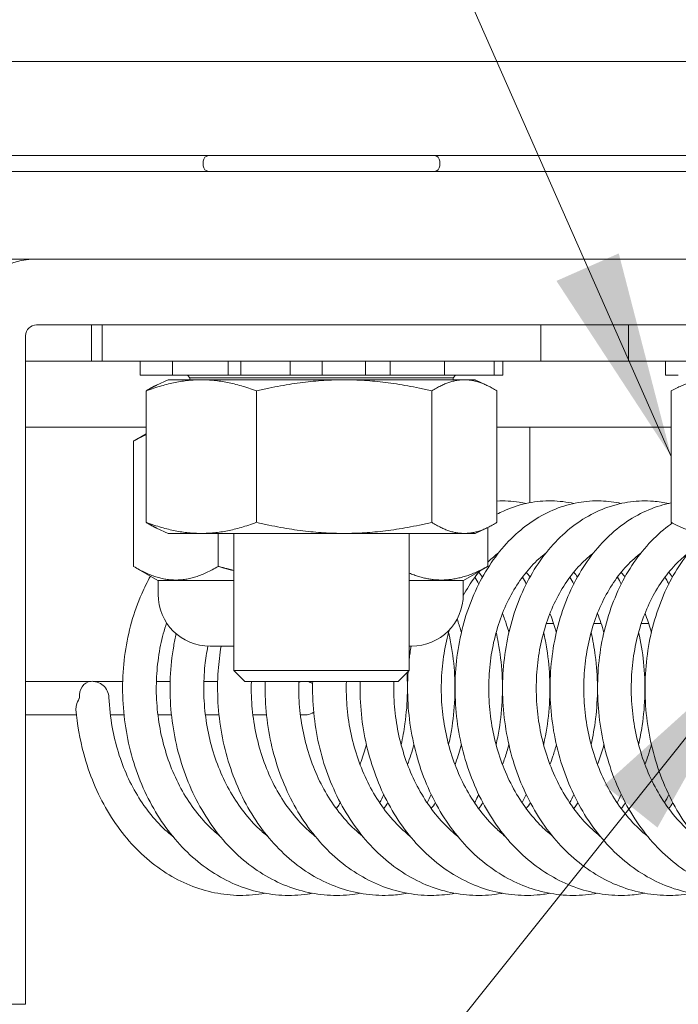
# Model space of a CAD drawing. Header units: inches. Extents: x 15 to 411, y 12 to 253.
# Tile 61 of 88: x 385 to 393, y 66 to 78. Entities that reach past the tile are written whole.
import ezdxf

# ---------------------------------------------------------------- set-up
doc = ezdxf.new("R2010")
doc.units = ezdxf.units.IN
doc.header["$LTSCALE"] = 25
doc.header["$MEASUREMENT"] = 0
doc.layers.get('0').update_dxf_attribs({"lineweight": 0})
for name, color, linetype, lineweight in [('Detail Boundary (ANSI)', 7, 'Continuous', 5), ('Hatch (ANSI)', 7, 'Continuous', 5), ('Symbol (ANSI)', 7, 'Continuous', 5), ('Visible (ANSI)', 7, 'Continuous', 5)]:
    doc.layers.add(name, color=color, linetype=linetype, lineweight=lineweight)
doc.styles.add('ROMANS', font='tahoma.ttf')
doc.dimstyles.new('Default (ANSI)$7', dxfattribs={"dimscale": 25, "dimtxt": 0.07, "dimasz": 0.098425, "dimexe": 0.125, "dimexo": 0.0625, "dimgap": 0.031496, "dimtad": 0, "dimtih": 1, "dimtoh": 1, "dimrnd": 1e-08, "dimzin": 0, "dimdsep": 46, "dimtxsty": 'ROMANS', "dimblk": 'Filled-1', "dimcen": 0.09, "dimdle": 0.393701, "dimclrd": 256, "dimclre": 256, "dimclrt": 256, "dimadec": 0, "dimazin": 0, "dimtfac": 0.928571, "dimtofl": 0, "dimtmove": 0, "dimatfit": 3, "dimfxl": 0, "dimtolj": 1, "dimtzin": 0, "dimlwd": -1, "dimlwe": -1, "dimarcsym": 0})

# ---------------------------------------------------------------- blocks, each defined once
blk = doc.blocks.new('2dTransSymbol1')
at = {"layer": 'Detail Boundary (ANSI)'}
blk.add_circle((15.71051, 2.83423), 0.51744, dxfattribs=at)
blk = doc.blocks.new('Filled-1')
at = {"color": 0}
for p, q in [((0, 0), (-1, 0.1786)), ((-1, 0.1786), (-1, -0.1786)), ((-1, 0), (0, 0)), ((-1, -0.1786), (0, 0))]:
    blk.add_line(p, q, dxfattribs=at)
at = {"color": 0, "flags": 128}
blk.add_lwpolyline([(-1, -0.1786), (0, 0)], dxfattribs=at)
at = {"color": 0}
blk.add_solid([(-1, -0.1786), (0, 0), (-1, 0.1786), (-1, -0.1786)], dxfattribs=at)

msp = doc.modelspace()

# ---------------------------------------------------------------- hatches: boundary and pattern name
at = {"layer": 'Hatch (ANSI)'}
h = msp.add_hatch(dxfattribs=at)
h.set_pattern_fill('ANSI31', color=256, scale=208.33, style=0)
edge = h.paths.add_edge_path()
edge.add_ellipse((392.76283, 70.85582), major_axis=(-11.61393, 5.6971), ratio=1, start_angle=354.345118, end_angle=360)
edge.add_line((381.14891, 76.55292), (401.26835, 76.55292))
edge.add_ellipse((401.26835, 75.77167), major_axis=(0, 0.78125), ratio=1, start_angle=270, end_angle=360, ccw=False)
edge.add_line((402.0496, 75.77167), (402.0496, 61.85047))
edge.add_ellipse((392.76283, 70.85582), major_axis=(10.40343, -7.68823), ratio=1, start_angle=352.346148, end_angle=360)
edge.add_line((403.16626, 63.16758), (403.16626, 75.77167))
edge.add_ellipse((401.26835, 75.77167), major_axis=(1.89792, 0), ratio=1, start_angle=0, end_angle=90)
edge.add_line((401.26835, 77.66958), (381.7668, 77.66958))

# ---------------------------------------------------------------- linework, layer by layer
at = {"layer": 'Visible (ANSI)'}
for p, q in [((401.26835, 77.66958), (381.7668, 77.66958)), ((381.14891, 76.55292), (401.26835, 76.55292)), ((387.10376, 76.43208), (387.10376, 76.48625)), ((389.9121, 76.43208), (389.9121, 76.48625)), ((398.9246, 76.36542), (384.34126, 76.36542)), ((384.34126, 75.32375), (398.9246, 75.32375)), ((398.79543, 75.32375), (385.12335, 75.32375)), ((385.12335, 74.5425), (398.79543, 74.5425)), ((385.7746, 74.10917), (385.7746, 74.5425)), ((385.90376, 74.5425), (385.90376, 74.10917)), ((391.1121, 74.5425), (391.1121, 74.10917)), ((392.15376, 74.5425), (392.15376, 74.10917)), ((384.99335, 74.4125), (384.99335, 68.03208)), ((384.99335, 74.10917), (385.90376, 74.10917)), ((391.1121, 74.10917), (385.90376, 74.10917)), ((386.35385, 74.10917), (386.35385, 73.9425)), ((386.73642, 74.10917), (386.73642, 73.9425)), ((387.39713, 74.10917), (387.39713, 73.9425)), ((387.54901, 74.10917), (387.54901, 73.9425)), ((388.13353, 74.10917), (388.13353, 73.9425)), ((388.51691, 73.9425), (388.51691, 74.10917)), ((389.03085, 74.10917), (389.03085, 73.9425)), ((389.32423, 73.9425), (389.32423, 74.10917)), ((389.96762, 74.10917), (389.96762, 73.9425)), ((390.55793, 74.10917), (390.55793, 73.9425)), ((390.66201, 74.10917), (390.66201, 73.9425)), ((391.1121, 74.10917), (392.15376, 74.10917)), ((397.3621, 74.10917), (392.15376, 74.10917)), ((392.59447, 74.10917), (392.59447, 73.9425)), ((386.35567, 73.9425), (386.35385, 73.9425)), ((386.35567, 73.9425), (386.37407, 73.9425)), ((386.56346, 73.9425), (386.37407, 73.9425)), ((386.56346, 73.9425), (386.73642, 73.9425)), ((386.77259, 73.9425), (386.73642, 73.9425)), ((386.77259, 73.9425), (386.85035, 73.9425)), ((387.08452, 73.9425), (386.85035, 73.9425)), ((386.94551, 73.91133), (386.91663, 73.9425)), ((387.08452, 73.9425), (387.39713, 73.9425)), ((387.54901, 73.9425), (387.39713, 73.9425)), ((387.6545, 73.9425), (387.54901, 73.9425)), ((387.6545, 73.9425), (387.77077, 73.9425)), ((387.98698, 73.9425), (387.77077, 73.9425)), ((387.98698, 73.9425), (388.13353, 73.9425)), ((388.51691, 73.9425), (388.13353, 73.9425)), ((388.51691, 73.9425), (388.57569, 73.9425)), ((388.76508, 73.9425), (388.57569, 73.9425)), ((388.76508, 73.9425), (388.88872, 73.9425)), ((389.03085, 73.9425), (388.88872, 73.9425)), ((389.32423, 73.9425), (389.03085, 73.9425)), ((389.32423, 73.9425), (389.57259, 73.9425)), ((389.80676, 73.9425), (389.57259, 73.9425)), ((389.80676, 73.9425), (389.90463, 73.9425)), ((389.96762, 73.9425), (389.90463, 73.9425)), ((389.96762, 73.9425), (390.28421, 73.9425)), ((390.07035, 73.91133), (390.09923, 73.9425)), ((390.50042, 73.9425), (390.28421, 73.9425)), ((390.50042, 73.9425), (390.5463, 73.9425)), ((390.55793, 73.9425), (390.5463, 73.9425)), ((390.66201, 73.9425), (390.55793, 73.9425)), ((392.74517, 73.9425), (392.59447, 73.9425)), ((386.68501, 73.88917), (386.54771, 73.82514)), ((390.33085, 73.88917), (386.68501, 73.88917)), ((390.07035, 73.91133), (386.94551, 73.91133)), ((386.94551, 73.88917), (386.94551, 73.91133)), ((390.07035, 73.88917), (390.07035, 73.91133)), ((390.33085, 73.88917), (390.46815, 73.82514)), ((386.4254, 73.75741), (386.4254, 72.19592)), ((387.7351, 73.75741), (387.7351, 72.19592)), ((389.81763, 73.75741), (389.81763, 72.19592)), ((390.59046, 72.19592), (390.59046, 73.75741)), ((392.66215, 73.75741), (392.66215, 72.19592)), ((386.4254, 73.32792), (384.99335, 73.32792)), ((386.4254, 73.24729), (386.30343, 73.17687)), ((392.66215, 73.32792), (390.59046, 73.32792)), ((390.98293, 73.32792), (390.98293, 72.42898)), ((386.27469, 73.1599), (386.27469, 71.67307)), ((386.68501, 72.06417), (386.54771, 72.12819)), ((390.33085, 72.06417), (386.68501, 72.06417)), ((387.28042, 72.06417), (387.28042, 71.67307)), ((387.46626, 70.43375), (387.46626, 72.06417)), ((389.5496, 70.43375), (389.5496, 72.06417)), ((390.33085, 72.06417), (390.46815, 72.12819)), ((390.48283, 72.1352), (390.48283, 71.67307)), ((386.56513, 71.505), (386.30343, 71.65609)), ((390.1924, 71.505), (390.45409, 71.65609)), ((386.56513, 71.505), (387.46626, 71.505)), ((386.56684, 71.34042), (386.56684, 71.505)), ((389.5496, 71.505), (390.1924, 71.505)), ((390.19184, 71.34042), (390.19184, 71.505)), ((390.98293, 71.5476), (390.98293, 71.54471)), ((391.26529, 70.9925), (391.17729, 70.9925)), ((391.8294, 70.9925), (391.74139, 70.9925)), ((392.3935, 70.9925), (392.30549, 70.9925)), ((387.46626, 70.72375), (387.1835, 70.72375)), ((389.57517, 70.72375), (389.5496, 70.72375)), ((387.46626, 70.43375), (389.5496, 70.43375)), ((387.5971, 70.30292), (387.46626, 70.43375)), ((389.41876, 70.30292), (389.5496, 70.43375)), ((385.7706, 70.30667), (384.99335, 70.30667)), ((385.79634, 70.30667), (386.1462, 70.30667)), ((386.54638, 70.30667), (386.71031, 70.30667)), ((387.11048, 70.30667), (387.27441, 70.30667)), ((389.41876, 70.30292), (387.5971, 70.30292)), ((385.59773, 69.9075), (384.99335, 69.9075)), ((386.16183, 69.9075), (386.0003, 69.9075)), ((386.72594, 69.9075), (386.5644, 69.9075)), ((387.29004, 69.9075), (387.1285, 69.9075)), ((387.85415, 69.9075), (387.69261, 69.9075)), ((388.30779, 69.9075), (388.25671, 69.9075)), ((384.99335, 68.03208), (384.99335, 66.46958)), ((384.2121, 66.46958), (384.99335, 66.46958))]:
    msp.add_line(p, q, dxfattribs=at)
for centre, radius, start, end in [((387.17043, 76.48625), 0.06667, 90, 180), ((389.84543, 76.48625), 0.06667, 0, 90), ((387.17043, 76.43208), 0.06667, 180, 270), ((389.84543, 76.43208), 0.06667, 270, 0), ((385.12335, 74.4125), 0.91125, 90, 180), ((385.12335, 74.4125), 0.13, 90, 180), ((387.1835, 71.34042), 0.61667, 180, 270), ((389.57517, 71.34042), 0.61667, 270, 0), ((385.78347, 70.10708), 0.2, 2.398137, 95.670453)]:
    msp.add_arc(centre, radius, start, end, dxfattribs=at)
for centre, major_axis, ratio, start_param, end_param in [((385.78347, 70.10708), (-0.01976, 0.19902), 0.75882986, 0, 1.49559234), ((388.30779, 70.10708), (0, 0.19959), 0.98529715, 0.19421012, 0.36106788), ((388.30779, 70.10708), (0, 0.19959), 0.98529715, 5.78323162, 6.08897518), ((388.30779, 70.10708), (0, 0.19959), 0.98529715, 2.87436489, 3.71831631)]:
    msp.add_ellipse(centre, major_axis=major_axis, ratio=ratio, start_param=start_param, end_param=end_param, dxfattribs=at)
for points, weights in [([(386.4254, 73.75741), (387.08025, 74.00286), (387.7351, 73.75741)], [1, 1.15470053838, 1]), ([(386.54771, 73.82514), (386.48874, 73.79765), (386.4254, 73.75741)], [1.03838962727, 1.02245385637, 1]), ([(387.7351, 73.75741), (388.77636, 74.00286), (389.81763, 73.75741)], [1, 1.15470053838, 1]), ([(389.81763, 73.75741), (390.20404, 74.00286), (390.59046, 73.75741)], [1, 1.15470053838, 1]), ([(392.66215, 73.75741), (393.09875, 74.00286), (393.53535, 73.75741)], [1, 1.15470053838, 1]), ([(386.4254, 73.23989), (386.35261, 73.20694), (386.27469, 73.1599)], [1.03673668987, 1.02135442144, 1.00016401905]), ([(386.4254, 72.19592), (386.48874, 72.15569), (386.54771, 72.12819)], [1, 1.02245385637, 1.03838962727]), ([(387.7351, 72.19592), (387.08025, 71.95048), (386.4254, 72.19592)], [1, 1.15470053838, 1]), ([(389.81763, 72.19592), (388.77636, 71.95048), (387.7351, 72.19592)], [1, 1.15470053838, 1]), ([(390.59046, 72.19592), (390.20404, 71.95048), (389.81763, 72.19592)], [1, 1.15470053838, 1]), ([(393.53535, 72.19592), (393.09875, 71.95048), (392.66215, 72.19592)], [1, 1.15470053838, 1]), ([(386.27469, 71.67307), (386.77756, 71.36944), (387.28042, 71.67307)], [1.00014442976, 1.1547635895, 1.00014440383]), ([(387.28042, 71.67307), (387.37529, 71.64568), (387.46626, 71.62313)], [1.00014440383, 1.0123714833, 1.02266476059]), ([(389.5496, 71.59326), (390.00037, 71.40604), (390.48283, 71.67307)], [1.03662795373, 1.13363447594, 1.00014440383]), ([(390.48283, 71.67307), (390.46836, 71.66433), (390.45409, 71.65609)], [1.00014440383, 1.0040133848, 1.00768874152])]:
    msp.add_rational_spline(points, weights, degree=2, dxfattribs=at)
for points, knots in [([(392.34949, 67.78865), (392.28153, 67.77639), (392.21297, 67.76854), (392.04364, 67.76031), (391.94268, 67.76506), (391.74261, 67.7937), (391.6435, 67.81763), (391.44894, 67.88414), (391.35354, 67.92691), (391.16842, 68.03044), (391.07881, 68.09146), (390.90756, 68.23034), (390.82607, 68.30845), (390.67335, 68.47972), (390.60227, 68.57305), (390.47243, 68.77232), (390.41377, 68.87835), (390.31035, 69.10016), (390.26565, 69.21598), (390.19122, 69.45427), (390.16152, 69.57675), (390.11772, 69.82519), (390.10363, 69.95114), (390.09127, 70.20331), (390.09301, 70.32953), (390.11217, 70.57908), (390.12959, 70.7024), (390.17967, 70.94303), (390.21231, 71.06033), (390.29201, 71.28586), (390.33904, 71.39409), (390.44632, 71.59849), (390.50651, 71.6947), (390.63838, 71.87219), (390.70997, 71.95359), (390.86234, 72.09895), (390.94297, 72.16316), (391.1106, 72.27235), (391.19742, 72.31772), (391.37449, 72.38852), (391.4646, 72.4144), (391.64574, 72.44651), (391.7367, 72.45308), (391.90797, 72.44757), (391.98831, 72.4375), (392.06746, 72.42017)], [29.70131891, 29.70131891, 29.70131891, 29.70131891, 29.80612056, 29.80612056, 29.95952492, 29.95952492, 30.11329723, 30.11329723, 30.26875872, 30.26875872, 30.42664678, 30.42664678, 30.58698294, 30.58698294, 30.74927164, 30.74927164, 30.9128479, 30.9128479, 31.07714261, 31.07714261, 31.2417796, 31.2417796, 31.4065561, 31.4065561, 31.57138032, 31.57138032, 31.73620256, 31.73620256, 31.90094325, 31.90094325, 32.06540592, 32.06540592, 32.22916698, 32.22916698, 32.39147353, 32.39147353, 32.55127282, 32.55127282, 32.70757043, 32.70757043, 32.86010592, 32.86010592, 33.00984745, 33.00984745, 33.14272659, 33.14272659, 33.14272659, 33.14272659]), ([(390.59046, 72.44913), (390.67878, 72.45364), (390.76745, 72.44916), (390.88326, 72.4315), (390.91132, 72.42628), (390.93923, 72.42017)], [45.516390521, 45.516390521, 45.516390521, 45.516390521, 45.662227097, 45.662227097, 45.709085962, 45.709085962, 45.709085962, 45.709085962]), ([(390.59046, 72.29262), (390.61573, 72.30581), (390.64129, 72.31822), (390.75381, 72.36885), (390.84345, 72.39885), (391.02412, 72.43908), (391.11508, 72.44969), (391.2964, 72.45179), (391.38675, 72.44345), (391.48496, 72.4241), (391.49416, 72.42218), (391.50335, 72.42017)], [38.91243316, 38.91243316, 38.91243316, 38.91243316, 38.958083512, 38.958083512, 39.111376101, 39.111376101, 39.261566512, 39.261566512, 39.410486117, 39.410486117, 39.425907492, 39.425907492, 39.425907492, 39.425907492]), ([(392.91361, 67.78864), (392.82462, 67.77259), (392.73459, 67.76413), (392.54385, 67.76256), (392.44314, 67.77139), (392.24392, 67.80808), (392.14544, 67.83602), (391.95253, 67.91043), (391.85817, 67.95711), (391.67559, 68.06828), (391.5875, 68.13303), (391.41977, 68.27904), (391.34029, 68.36055), (391.19206, 68.53813), (391.12345, 68.63437), (390.99892, 68.83888), (390.9431, 68.94723), (390.84561, 69.17304), (390.80401, 69.29053), (390.73594, 69.53149), (390.7095, 69.65497), (390.6723, 69.90473), (390.66154, 70.031), (390.65586, 70.28315), (390.66092, 70.40902), (390.68668, 70.65721), (390.70737, 70.77952), (390.76383, 71.01746), (390.79959, 71.13311), (390.88531, 71.35467), (390.93524, 71.46061), (391.04799, 71.65979), (391.11075, 71.7531), (391.24734, 71.92421), (391.32105, 72.00216), (391.47711, 72.14018), (391.5593, 72.20051), (391.7294, 72.30171), (391.81715, 72.34299), (391.9955, 72.40559), (392.08597, 72.42736), (392.26738, 72.45138), (392.35828, 72.45394), (392.51001, 72.44241), (392.57113, 72.4334), (392.63155, 72.42017)], [23.41812477, 23.41812477, 23.41812477, 23.41812477, 23.55536294, 23.55536294, 23.70871935, 23.70871935, 23.86275287, 23.86275287, 24.01868971, 24.01868971, 24.17711493, 24.17711493, 24.33791549, 24.33791549, 24.50053099, 24.50053099, 24.66430024, 24.66430024, 24.82869194, 24.82869194, 24.99337049, 24.99337049, 25.15816226, 25.15816226, 25.32299007, 25.32299007, 25.48780419, 25.48780419, 25.6525084, 25.6525084, 25.81686808, 25.81686808, 25.9803969, 25.9803969, 26.14226804, 26.14226804, 26.30139742, 26.30139742, 26.45688494, 26.45688494, 26.6087073, 26.6087073, 26.7580919, 26.7580919, 26.85953716, 26.85953716, 26.85953716, 26.85953716]), ([(393.47772, 67.78865), (393.4675, 67.7868), (393.45727, 67.78506), (393.347, 67.76737), (393.2458, 67.7609), (393.0442, 67.76739), (392.94381, 67.78028), (392.74561, 67.82498), (392.64784, 67.85692), (392.45676, 67.93919), (392.36353, 67.98976), (392.1837, 68.10849), (392.09723, 68.1769), (391.93324, 68.32991), (391.85587, 68.41471), (391.71232, 68.59841), (391.64626, 68.69744), (391.5272, 68.90693), (391.47427, 69.01747), (391.38283, 69.247), (391.34437, 69.36602), (391.28272, 69.60937), (391.25956, 69.73371), (391.22898, 69.9845), (391.22157, 70.11096), (391.22255, 70.3628), (391.23094, 70.48818), (391.26327, 70.73472), (391.28719, 70.85588), (391.34997, 71.09087), (391.38881, 71.20472), (391.48046, 71.42205), (391.53322, 71.52556), (391.65131, 71.71928), (391.71656, 71.80956), (391.85766, 71.97407), (391.93338, 72.04847), (392.09289, 72.17896), (392.1765, 72.23536), (392.34882, 72.3285), (392.43737, 72.36566), (392.57232, 72.40659), (392.61706, 72.41772), (392.66215, 72.42649)], [17.13493534, 17.13493534, 17.13493534, 17.13493534, 17.15069282, 17.15069282, 17.3045683, 17.3045683, 17.45794494, 17.45794494, 17.61229577, 17.61229577, 17.76873423, 17.76873423, 17.92769056, 17.92769056, 18.0889292, 18.0889292, 18.25184122, 18.25184122, 18.41577959, 18.41577959, 18.58025346, 18.58025346, 18.74496609, 18.74496609, 18.90976994, 18.90976994, 19.07459937, 19.07459937, 19.23940141, 19.23940141, 19.40405908, 19.40405908, 19.5682945, 19.5682945, 19.73155405, 19.73155405, 19.89293989, 19.89293989, 20.05135646, 20.05135646, 20.20603128, 20.20603128, 20.2814427, 20.2814427, 20.2814427, 20.2814427]), ([(394.04181, 67.78865), (394.01046, 67.78299), (393.97899, 67.77827), (393.84711, 67.76253), (393.74593, 67.76018), (393.54474, 67.77478), (393.44475, 67.79172), (393.24774, 67.84442), (393.15075, 67.88033), (392.96168, 67.97041), (392.86969, 68.02484), (392.69281, 68.15102), (392.60807, 68.22305), (392.44802, 68.38288), (392.37286, 68.47089), (392.23417, 68.66047), (392.17075, 68.76217), (392.05729, 68.9764), (392.00733, 69.08898), (391.92203, 69.32196), (391.88674, 69.44236), (391.83157, 69.68782), (391.81171, 69.81287), (391.78778, 70.06442), (391.78371, 70.19091), (391.79134, 70.44216), (391.80305, 70.56691), (391.8419, 70.81153), (391.86904, 70.9314), (391.93807, 71.16317), (391.97995, 71.27508), (392.0774, 71.48791), (392.13294, 71.58887), (392.25621, 71.77687), (392.32386, 71.864), (392.46927, 72.0217), (392.54689, 72.09245), (392.64444, 72.16609), (392.65999, 72.1774), (392.67569, 72.1884)], [10.85175581, 10.85175581, 10.85175581, 10.85175581, 10.90010348, 10.90010348, 11.05375084, 11.05375084, 11.20721532, 11.20721532, 11.3619343, 11.3619343, 11.51889346, 11.51889346, 11.67836923, 11.67836923, 11.84001753, 11.84001753, 12.00319654, 12.00319654, 12.16728207, 12.16728207, 12.33182509, 12.33182509, 12.49656546, 12.49656546, 12.6613787, 12.6613787, 12.82620767, 12.82620767, 12.99099274, 12.99099274, 13.15559194, 13.15559194, 13.31967875, 13.31967875, 13.48262861, 13.48262861, 13.64347841, 13.64347841, 13.67360563, 13.67360563, 13.67360563, 13.67360563]), ([(394.3775, 67.76425), (394.30023, 67.76163), (394.2228, 67.76468), (394.04552, 67.78473), (393.94601, 67.8057), (393.75035, 67.86636), (393.65424, 67.90623), (393.46738, 68.00407), (393.37672, 68.06231), (393.203, 68.19585), (393.12008, 68.27141), (392.96418, 68.43789), (392.89134, 68.529), (392.75768, 68.72425), (392.69698, 68.82849), (392.58925, 69.04718), (392.5423, 69.16168), (392.46322, 69.39782), (392.43114, 69.51947), (392.3825, 69.76675), (392.36596, 69.89237), (392.34869, 70.14438), (392.34796, 70.27077), (392.36224, 70.52114), (392.37724, 70.64512), (392.42257, 70.88754), (392.45289, 71.00599), (392.5281, 71.23426), (392.57296, 71.34411), (392.67612, 71.55218), (392.73436, 71.65045), (392.86265, 71.83249), (392.9326, 71.91637), (393.03254, 72.01709), (393.05777, 72.04108), (393.08354, 72.06417)], [4.6851449, 4.6851449, 4.6851449, 4.6851449, 4.80292505, 4.80292505, 4.95654332, 4.95654332, 5.11167535, 5.11167535, 5.26916715, 5.26916715, 5.42914576, 5.42914576, 5.59117392, 5.59117392, 5.75459157, 5.75459157, 5.91880424, 5.91880424, 6.08340502, 6.08340502, 6.24816785, 6.24816785, 6.41298817, 6.41298817, 6.57781428, 6.57781428, 6.74257644, 6.74257644, 6.90710305, 6.90710305, 7.07101366, 7.07101366, 7.23361023, 7.23361023, 7.28685317, 7.28685317, 7.28685317, 7.28685317]), ([(390.48283, 71.72199), (390.48515, 71.72427), (390.48747, 71.72654), (390.52874, 71.76662), (390.56893, 71.80123), (390.61007, 71.83252)], [38.66013344, 38.66013344, 38.66013344, 38.66013344, 38.666504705, 38.666504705, 38.773138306, 38.773138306, 38.773138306, 38.773138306]), ([(391.2531, 68.46516), (391.20061, 68.50722), (391.14977, 68.55346), (391.03771, 68.66871), (390.97791, 68.7404), (390.86755, 68.89457), (390.81692, 68.97693), (390.72589, 69.15046), (390.68544, 69.24159), (390.61565, 69.43047), (390.58628, 69.52819), (390.53933, 69.72782), (390.52174, 69.82971), (390.49869, 70.03505), (390.49324, 70.13848), (390.49451, 70.34418), (390.50124, 70.44644), (390.52651, 70.64709), (390.54505, 70.74548), (390.59325, 70.93584), (390.62291, 71.0278), (390.69229, 71.203), (390.73203, 71.28623), (390.82029, 71.44202), (390.86885, 71.51454), (390.9734, 71.64744), (391.02944, 71.7077), (391.1162, 71.78639), (391.14494, 71.81029), (391.17417, 71.83252)], [30.42099856, 30.42099856, 30.42099856, 30.42099856, 30.5427592, 30.5427592, 30.70082704, 30.70082704, 30.85738449, 30.85738449, 31.01316304, 31.01316304, 31.1685961, 31.1685961, 31.32390305, 31.32390305, 31.4791705, 31.4791705, 31.63441772, 31.63441772, 31.78965226, 31.78965226, 31.9449287, 31.9449287, 32.10042741, 32.10042741, 32.25657204, 32.25657204, 32.41419741, 32.41419741, 32.48995006, 32.48995006, 32.48995006, 32.48995006]), ([(391.81721, 68.46515), (391.75137, 68.5179), (391.68814, 68.57724), (391.56658, 68.7101), (391.50848, 68.784), (391.40173, 68.94223), (391.353, 69.02646), (391.26597, 69.20331), (391.22761, 69.29591), (391.16216, 69.48725), (391.13504, 69.58599), (391.09268, 69.78714), (391.07743, 69.88954), (391.05912, 70.09536), (391.05605, 70.19878), (391.06204, 70.40392), (391.07111, 70.50564), (391.10095, 70.70469), (391.12173, 70.80202), (391.17421, 70.98979), (391.20592, 71.08022), (391.27917, 71.25195), (391.32073, 71.33324), (391.41238, 71.48482), (391.4625, 71.55506), (391.56991, 71.68317), (391.62726, 71.74088), (391.7039, 71.80566), (391.72101, 71.81939), (391.73828, 71.83252)], [24.13780723, 24.13780723, 24.13780723, 24.13780723, 24.29052809, 24.29052809, 24.4482285, 24.4482285, 24.60458717, 24.60458717, 24.76027237, 24.76027237, 24.91566886, 24.91566886, 25.07096426, 25.07096426, 25.22622738, 25.22622738, 25.38147097, 25.38147097, 25.53670676, 25.53670676, 25.6920067, 25.6920067, 25.84758784, 25.84758784, 26.00393922, 26.00393922, 26.16199853, 26.16199853, 26.20677057, 26.20677057, 26.20677057, 26.20677057]), ([(392.38132, 68.46515), (392.37093, 68.47347), (392.3606, 68.48196), (392.28247, 68.54785), (392.21758, 68.6122), (392.09644, 68.75278), (392.04008, 68.82884), (391.93701, 68.991), (391.89023, 69.07701), (391.80726, 69.25703), (391.77103, 69.35101), (391.70998, 69.54465), (391.68513, 69.6443), (391.6474, 69.84677), (391.63451, 69.94958), (391.62093, 70.1557), (391.62024, 70.259), (391.63094, 70.46337), (391.64233, 70.56444), (391.6767, 70.76169), (391.69968, 70.85787), (391.75637, 71.04287), (391.79009, 71.13168), (391.86713, 71.29979), (391.91046, 71.37906), (392.00538, 71.52631), (392.05702, 71.59421), (392.1672, 71.71742), (392.22581, 71.77255), (392.29186, 71.82445), (392.29712, 71.82852), (392.30239, 71.83253)], [17.85461857, 17.85461857, 17.85461857, 17.85461857, 17.87872012, 17.87872012, 18.03820911, 18.03820911, 18.19558009, 18.19558009, 18.35176516, 18.35176516, 18.50737134, 18.50737134, 18.66273814, 18.66273814, 18.8180244, 18.8180244, 18.97328352, 18.97328352, 19.12852374, 19.12852374, 19.28376326, 19.28376326, 19.43909457, 19.43909457, 19.59477614, 19.59477614, 19.75136924, 19.75136924, 19.90992169, 19.90992169, 19.92359084, 19.92359084, 19.92359084, 19.92359084]), ([(392.94542, 68.46516), (392.92154, 68.48428), (392.89801, 68.50428), (392.8084, 68.58493), (392.74509, 68.65168), (392.6273, 68.79674), (392.57273, 68.87488), (392.47342, 69.04082), (392.42862, 69.12855), (392.34979, 69.31158), (392.31572, 69.40684), (392.25911, 69.60259), (392.23656, 69.70306), (392.20349, 69.90666), (392.19297, 70.00978), (392.18413, 70.21598), (392.18581, 70.31906), (392.20119, 70.52246), (392.21489, 70.62278), (392.25374, 70.81804), (392.27889, 70.91297), (392.33972, 71.09502), (392.37541, 71.18214), (392.45613, 71.34647), (392.50118, 71.42366), (392.59928, 71.56645), (392.65238, 71.63196), (392.75896, 71.7436), (392.81189, 71.79099), (392.86649, 71.83253)], [11.57143681, 11.57143681, 11.57143681, 11.57143681, 11.62682148, 11.62682148, 11.78581057, 11.78581057, 11.94288773, 11.94288773, 12.09892199, 12.09892199, 12.25446176, 12.25446176, 12.40980466, 12.40980466, 12.56508363, 12.56508363, 12.7203389, 12.7203389, 12.87557627, 12.87557627, 13.03082275, 13.03082275, 13.18619481, 13.18619481, 13.34199754, 13.34199754, 13.49887153, 13.49887153, 13.64040383, 13.64040383, 13.64040383, 13.64040383]), ([(390.1917, 71.32723), (390.23284, 71.40378), (390.27809, 71.47537), (390.34598, 71.56733), (390.36579, 71.59255), (390.38608, 71.61683)], [38.359386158, 38.359386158, 38.359386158, 38.359386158, 38.509259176, 38.509259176, 38.568726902, 38.568726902, 38.568726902, 38.568726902]), ([(391.50334, 71.60358), (391.50376, 71.60307), (391.50418, 71.60256), (391.51932, 71.58398), (391.53378, 71.56542), (391.54796, 71.54637)], [46.2650168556, 46.2650168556, 46.2650168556, 46.2650168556, 46.2662549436, 46.2662549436, 46.3098159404, 46.3098159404, 46.3098159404, 46.3098159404]), ([(392.06745, 71.60358), (392.07833, 71.59026), (392.08908, 71.57666), (392.10382, 71.55737), (392.10795, 71.55189), (392.11206, 71.54637)], [39.9818322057, 39.9818322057, 39.9818322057, 39.9818322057, 40.0140092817, 40.0140092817, 40.0266314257, 40.0266314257, 40.0266314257, 40.0266314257]), ([(388.40078, 67.78865), (388.38053, 67.78499), (388.36023, 67.78173), (388.23971, 67.76475), (388.13851, 67.76024), (387.93709, 67.77058), (387.83687, 67.78539), (387.63922, 67.83389), (387.54181, 67.86771), (387.35166, 67.9537), (387.259, 68.0061), (387.08055, 68.12838), (386.99488, 68.19851), (386.83274, 68.35478), (386.7564, 68.44112), (386.61514, 68.62763), (386.55032, 68.72794), (386.4339, 68.93972), (386.38237, 69.05124), (386.29383, 69.28244), (386.25687, 69.40214), (386.19829, 69.64652), (386.1767, 69.77122), (386.14927, 70.0224), (386.14344, 70.14889), (386.14758, 70.40049), (386.15755, 70.52558), (386.19297, 70.77125), (386.21842, 70.89181), (386.28418, 71.12531), (386.32446, 71.23826), (386.40355, 71.41855), (386.43854, 71.48874), (386.47651, 71.55616)], [73.68360506, 73.68360506, 73.68360506, 73.68360506, 73.7148338, 73.7148338, 73.86859331, 73.86859331, 74.02200326, 74.02200326, 74.17652276, 74.17652276, 74.3332063, 74.3332063, 74.49241083, 74.49241083, 74.65384745, 74.65384745, 74.81688975, 74.81688975, 74.98090055, 74.98090055, 75.14540875, 75.14540875, 75.31013526, 75.31013526, 75.47494387, 75.47494387, 75.63977336, 75.63977336, 75.80456802, 75.80456802, 75.96919957, 75.96919957, 76.08000074, 76.08000074, 76.08000074, 76.08000074]), ([(392.58694, 71.54637), (392.59633, 71.52949), (392.60554, 71.51244), (392.6203, 71.48428), (392.62597, 71.47326), (392.63155, 71.46218)], [40.1642844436, 40.1642844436, 40.1642844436, 40.1642844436, 40.1919111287, 40.1919111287, 40.2094893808, 40.2094893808, 40.2094893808, 40.2094893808]), ([(390.11808, 71.04796), (390.12031, 71.04171), (390.12252, 71.03543), (390.14081, 70.98282), (390.15554, 70.93544), (390.16883, 70.88715)], [65.4837918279, 65.4837918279, 65.4837918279, 65.4837918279, 65.4946125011, 65.4946125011, 65.5742894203, 65.5742894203, 65.5742894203, 65.5742894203]), ([(390.65719, 71.11435), (390.675, 71.0693), (390.69149, 71.02309), (390.71591, 70.94666), (390.7247, 70.91708), (390.73294, 70.88715)], [59.16184144, 59.16184144, 59.16184144, 59.16184144, 59.241719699, 59.241719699, 59.291102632, 59.291102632, 59.291102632, 59.291102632]), ([(391.22129, 71.11435), (391.24585, 71.05222), (391.26791, 70.98788), (391.29058, 70.91026), (391.29385, 70.89873), (391.29704, 70.88715)], [52.878656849, 52.878656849, 52.878656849, 52.878656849, 52.988813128, 52.988813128, 53.007917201, 53.007917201, 53.007917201, 53.007917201]), ([(392.3495, 71.11435), (392.35289, 71.10576), (392.35624, 71.09714), (392.38425, 71.02353), (392.40622, 70.95626), (392.42525, 70.88715)], [40.312286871, 40.312286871, 40.312286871, 40.312286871, 40.327507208, 40.327507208, 40.441548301, 40.441548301, 40.441548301, 40.441548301]), ([(387.30438, 68.46516), (387.2769, 68.48717), (387.24988, 68.51032), (387.1573, 68.59508), (387.09442, 68.66247), (386.97755, 68.8087), (386.92346, 68.88739), (386.82517, 69.05432), (386.78091, 69.14249), (386.70319, 69.3263), (386.6697, 69.42189), (386.61429, 69.61818), (386.59236, 69.71885), (386.56054, 69.92271), (386.55065, 70.0259), (386.54308, 70.23209), (386.5454, 70.33509), (386.56203, 70.5382), (386.57634, 70.6383), (386.61522, 70.82736), (386.63914, 70.91663), (386.66773, 71.0024)], [74.40329042, 74.40329042, 74.40329042, 74.40329042, 74.46702217, 74.46702217, 74.6258851, 74.6258851, 74.78288937, 74.78288937, 74.93888688, 74.93888688, 75.09441081, 75.09441081, 75.24974818, 75.24974818, 75.40502545, 75.40502545, 75.5602797, 75.5602797, 75.71551643, 75.71551643, 75.86179027, 75.86179027, 75.86179027, 75.86179027]), ([(390.689, 68.46516), (390.64989, 68.49649), (390.61171, 68.53014), (390.5098, 68.62866), (390.44834, 68.69808), (390.33445, 68.84805), (390.28195, 68.92847), (390.187, 69.09853), (390.14449, 69.18811), (390.07043, 69.37434), (390.03884, 69.47097), (389.98734, 69.66888), (389.96741, 69.77017), (389.93965, 69.9748), (389.93182, 70.07814), (389.92836, 70.28419), (389.93273, 70.3869), (389.95339, 70.58895), (389.96967, 70.6883), (390.00206, 70.83068), (390.01381, 70.876), (390.02679, 70.92052)], [36.70418249, 36.70418249, 36.70418249, 36.70418249, 36.79489375, 36.79489375, 36.95336934, 36.95336934, 37.11015319, 37.11015319, 37.26604124, 37.26604124, 37.42151896, 37.42151896, 37.57684055, 37.57684055, 37.73211289, 37.73211289, 37.88736386, 37.88736386, 38.04259899, 38.04259899, 38.11670129, 38.11670129, 38.11670129, 38.11670129]), ([(388.96487, 67.78865), (388.92351, 67.78119), (388.88193, 67.77536), (388.73981, 67.76115), (388.63866, 67.76074), (388.43773, 67.77919), (388.33796, 67.79803), (388.14157, 67.85451), (388.04499, 67.89231), (387.85694, 67.98608), (387.76557, 68.04232), (387.59016, 68.17201), (387.50627, 68.24571), (387.34817, 68.40872), (387.2741, 68.49822), (387.13777, 68.69052), (387.07563, 68.79344), (386.96487, 69.00982), (386.91633, 69.12333), (386.83397, 69.35784), (386.8002, 69.47885), (386.74813, 69.72521), (386.72984, 69.85055), (386.70907, 70.10235), (386.70658, 70.22881), (386.71737, 70.47968), (386.73064, 70.60408), (386.76014, 70.77547), (386.76995, 70.82461), (386.781, 70.87322)], [67.4004274, 67.4004274, 67.4004274, 67.4004274, 67.4642088, 67.4642088, 67.61777007, 67.61777007, 67.77129944, 67.77129944, 67.92620916, 67.92620916, 68.08341994, 68.08341994, 68.24313661, 68.24313661, 68.40496889, 68.40496889, 68.56826456, 68.56826456, 68.73241278, 68.73241278, 68.89698452, 68.89698452, 69.06173615, 69.06173615, 69.22655302, 69.22655302, 69.39138095, 69.39138095, 69.45844186, 69.45844186, 69.45844186, 69.45844186]), ([(390.01734, 70.88715), (390.02072, 70.8726), (390.024, 70.858), (390.05306, 70.72342), (390.07136, 70.60043), (390.09232, 70.3513), (390.09497, 70.22516), (390.08444, 69.97294), (390.07125, 69.84685), (390.04076, 69.66619), (390.02968, 69.61035), (390.01703, 69.55498)], [71.90681626, 71.90681626, 71.90681626, 71.90681626, 71.926931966, 71.926931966, 72.091663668, 72.091663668, 72.256484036, 72.256484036, 72.421309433, 72.421309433, 72.49566976, 72.49566976, 72.49566976, 72.49566976]), ([(390.58144, 70.88715), (390.59068, 70.84746), (390.59909, 70.8074), (390.62933, 70.64587), (390.64436, 70.52194), (390.65871, 70.27163), (390.65802, 70.14524), (390.64081, 69.89317), (390.6243, 69.7675), (390.59415, 69.61404), (390.58787, 69.58444), (390.58114, 69.55498)], [65.623630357, 65.623630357, 65.623630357, 65.623630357, 65.678505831, 65.678505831, 65.843267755, 65.843267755, 66.008093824, 66.008093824, 66.172914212, 66.172914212, 66.212483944, 66.212483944, 66.212483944, 66.212483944]), ([(391.14554, 70.88715), (391.16064, 70.82231), (391.17351, 70.7565), (391.20354, 70.56769), (391.21528, 70.44298), (391.22299, 70.19177), (391.21895, 70.06526), (391.19508, 69.81364), (391.17525, 69.68853), (391.14686, 69.5621), (391.14605, 69.55854), (391.14524, 69.55498)], [59.340444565, 59.340444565, 59.340444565, 59.340444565, 59.430089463, 59.430089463, 59.594874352, 59.594874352, 59.7597033, 59.7597033, 59.924516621, 59.924516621, 59.9292985, 59.9292985, 59.9292985, 59.9292985]), ([(391.70965, 70.88715), (391.7306, 70.79715), (391.74725, 70.7053), (391.77567, 70.48899), (391.7841, 70.36364), (391.78515, 70.11181), (391.77777, 69.98533), (391.75003, 69.75728), (391.73227, 69.65536), (391.70934, 69.55498)], [53.05725993, 53.05725993, 53.05725993, 53.05725993, 53.181680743, 53.181680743, 53.346482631, 53.346482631, 53.511312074, 53.511312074, 53.646112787, 53.646112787, 53.646112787, 53.646112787]), ([(392.27375, 70.88715), (392.30056, 70.77199), (392.32032, 70.65379), (392.34571, 70.40986), (392.35081, 70.28401), (392.3452, 70.03184), (392.33448, 69.90554), (392.30462, 69.70477), (392.29046, 69.62945), (392.27345, 69.55498)], [46.774075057, 46.774075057, 46.774075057, 46.774075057, 46.933277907, 46.933277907, 47.098091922, 47.098091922, 47.26291976, 47.26291976, 47.362927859, 47.362927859, 47.362927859, 47.362927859]), ([(387.86848, 68.46516), (387.82758, 68.49793), (387.78769, 68.53323), (387.68439, 68.63394), (387.62314, 68.70366), (387.50973, 68.8542), (387.45747, 68.93488), (387.36304, 69.10542), (387.3208, 69.19521), (387.24731, 69.38181), (387.21602, 69.47858), (387.16512, 69.67674), (387.1455, 69.77811), (387.11838, 69.98285), (387.11087, 70.08621), (387.10804, 70.29223), (387.11272, 70.39488), (387.13151, 70.57317), (387.14316, 70.64952), (387.15815, 70.72427)], [68.12010763, 68.12010763, 68.12010763, 68.12010763, 68.21497845, 68.21497845, 68.3733971, 68.3733971, 68.53014899, 68.53014899, 68.68602139, 68.68602139, 68.84149263, 68.84149263, 68.99681206, 68.99681206, 69.15208369, 69.15208369, 69.30733416, 69.30733416, 69.42629387, 69.42629387, 69.42629387, 69.42629387]), ([(389.52897, 67.78865), (389.46654, 67.77739), (389.40361, 67.76985), (389.23993, 67.76014), (389.13892, 67.76382), (388.93864, 67.79035), (388.83939, 67.81322), (388.64443, 67.87765), (388.54877, 67.91939), (388.36301, 68.02089), (388.27302, 68.08092), (388.10088, 68.21791), (388.01887, 68.29511), (387.86501, 68.46469), (387.79329, 68.55723), (387.66208, 68.75508), (387.60269, 68.86048), (387.49772, 69.0812), (387.45222, 69.19656), (387.37613, 69.4341), (387.34558, 69.55629), (387.30005, 69.80433), (387.28509, 69.93017), (387.27098, 70.18231), (387.27184, 70.3086), (387.28737, 70.53135), (387.299, 70.62834), (387.31535, 70.72375)], [61.11724621, 61.11724621, 61.11724621, 61.11724621, 61.21351723, 61.21351723, 61.36694546, 61.36694546, 61.520659, 61.520659, 61.67600081, 61.67600081, 61.83374747, 61.83374747, 61.99395756, 61.99395756, 62.15615529, 62.15615529, 62.31967665, 62.31967665, 62.48394319, 62.48394319, 62.64856785, 62.64856785, 62.81333973, 62.81333973, 62.97816269, 62.97816269, 63.10722338, 63.10722338, 63.10722338, 63.10722338]), ([(389.52273, 70.40689), (389.52732, 70.33124), (389.52905, 70.25513), (389.52595, 70.05285), (389.5161, 69.92649), (389.48667, 69.71855), (389.47149, 69.63626), (389.45293, 69.55498)], [78.405214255, 78.405214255, 78.405214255, 78.405214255, 78.504874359, 78.504874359, 78.669702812, 78.669702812, 78.778854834, 78.778854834, 78.778854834, 78.778854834]), ([(391.78538, 67.78865), (391.73849, 67.78019), (391.6913, 67.77383), (391.54351, 67.76064), (391.44239, 67.7613), (391.24162, 67.78187), (391.14197, 67.80178), (390.94594, 67.86035), (390.84959, 67.89918), (390.66213, 67.99499), (390.57111, 68.05223), (390.39654, 68.18385), (390.31314, 68.25849), (390.15613, 68.42324), (390.08267, 68.51354), (389.94767, 68.70733), (389.88624, 68.81091), (389.777, 69.02846), (389.72925, 69.14246), (389.64853, 69.3778), (389.6156, 69.49914), (389.56524, 69.74596), (389.54783, 69.87145), (389.5288, 70.12337), (389.5272, 70.2498), (389.53422, 70.39016), (389.53508, 70.4052), (389.53606, 70.42022)], [35.9845027, 35.9845027, 35.9845027, 35.9845027, 36.05682758, 36.05682758, 36.21034748, 36.21034748, 36.36391908, 36.36391908, 36.51893857, 36.51893857, 36.67628963, 36.67628963, 36.83613795, 36.83613795, 36.99806922, 36.99806922, 37.16142683, 37.16142683, 37.32560791, 37.32560791, 37.49019452, 37.49019452, 37.65495191, 37.65495191, 37.81977058, 37.81977058, 37.83957061, 37.83957061, 37.83957061, 37.83957061]), ([(388.43258, 68.46516), (388.3783, 68.50865), (388.3258, 68.55661), (388.21242, 68.67417), (388.15284, 68.74616), (388.04297, 68.90088), (387.99259, 68.98349), (387.90208, 69.15748), (387.86191, 69.24881), (387.7927, 69.43802), (387.76364, 69.53589), (387.7173, 69.73573), (387.70001, 69.8377), (387.6776, 70.04311), (387.67247, 70.14655), (387.67359, 70.26724), (387.67394, 70.28509), (387.67447, 70.30292)], [61.83692354, 61.83692354, 61.83692354, 61.83692354, 61.96283047, 61.96283047, 62.1208469, 62.1208469, 62.27737622, 62.27737622, 62.43314139, 62.43314139, 62.58856912, 62.58856912, 62.74387436, 62.74387436, 62.8991412, 62.8991412, 62.92612545, 62.92612545, 62.92612545, 62.92612545]), ([(390.09308, 67.78864), (390.00962, 67.77359), (389.92524, 67.7652), (389.74011, 67.76172), (389.63932, 67.76948), (389.43987, 67.80405), (389.34121, 67.83094), (389.14785, 67.90328), (389.05321, 67.94894), (388.86995, 68.0581), (388.78144, 68.12188), (388.61277, 68.26603), (388.53275, 68.34665), (388.38332, 68.5226), (388.31405, 68.61808), (388.18811, 68.82124), (388.13154, 68.92899), (388.03249, 69.15378), (387.99006, 69.27084), (387.92032, 69.51113), (387.89302, 69.63436), (387.85408, 69.8838), (387.84245, 70.01), (387.83708, 70.19176), (387.83698, 70.24742), (387.83842, 70.30292)], [54.83405392, 54.83405392, 54.83405392, 54.83405392, 54.96277162, 54.96277162, 55.11613403, 55.11613403, 55.27009327, 55.27009327, 55.42590236, 55.42590236, 55.58418675, 55.58418675, 55.74486771, 55.74486771, 55.90740029, 55.90740029, 56.07112121, 56.07112121, 56.23548893, 56.23548893, 56.40015733, 56.40015733, 56.56494542, 56.56494542, 56.63772529, 56.63772529, 56.63772529, 56.63772529]), ([(388.99669, 68.46515), (388.92907, 68.51933), (388.8642, 68.58046), (388.74142, 68.71573), (388.68355, 68.78993), (388.57729, 68.94869), (388.52882, 69.03316), (388.44232, 69.21045), (388.40425, 69.30323), (388.33939, 69.49489), (388.31257, 69.59376), (388.27083, 69.79509), (388.25589, 69.89756), (388.23839, 70.10127), (388.23558, 70.2025), (388.23857, 70.30292)], [55.55373476, 55.55373476, 55.55373476, 55.55373476, 55.71058712, 55.71058712, 55.86824133, 55.86824133, 56.02457538, 56.02457538, 56.18024922, 56.18024922, 56.33564137, 56.33564137, 56.49093541, 56.49093541, 56.64294006, 56.64294006, 56.64294006, 56.64294006]), ([(390.6572, 67.78865), (390.65255, 67.78781), (390.64789, 67.78699), (390.54329, 67.76907), (390.4421, 67.76152), (390.24042, 67.76587), (390.13994, 67.77769), (389.94146, 67.8203), (389.84349, 67.85118), (389.65191, 67.93139), (389.55837, 67.98095), (389.3778, 68.09769), (389.29089, 68.16515), (389.1259, 68.31633), (389.04796, 68.40028), (388.90317, 68.58239), (388.83643, 68.6807), (388.71592, 68.88891), (388.66223, 68.99888), (388.56919, 69.22746), (388.52989, 69.34609), (388.46655, 69.58884), (388.44253, 69.71297), (388.41021, 69.96352), (388.40192, 70.08994), (388.40144, 70.24494), (388.40177, 70.27395), (388.40252, 70.30292)], [48.55086176, 48.55086176, 48.55086176, 48.55086176, 48.55803977, 48.55803977, 48.71198536, 48.71198536, 48.86535008, 48.86535008, 49.01961237, 49.01961237, 49.17591687, 49.17591687, 49.33473453, 49.33473453, 49.49586073, 49.49586073, 49.65869772, 49.65869772, 49.82259385, 49.82259385, 49.98704746, 49.98704746, 50.15175179, 50.15175179, 50.31655274, 50.31655274, 50.35453993, 50.35453993, 50.35453993, 50.35453993]), ([(389.5608, 68.46515), (389.5486, 68.47492), (389.53649, 68.48492), (389.45679, 68.55273), (389.39211, 68.6174), (389.27141, 68.75859), (389.21529, 68.83493), (389.11272, 68.9976), (389.06621, 69.08385), (388.98378, 69.26428), (388.94784, 69.35843), (388.88738, 69.55236), (388.86284, 69.65213), (388.82573, 69.85476), (388.81315, 69.95762), (388.8016, 70.14153), (388.80028, 70.22248), (388.80268, 70.30292)], [49.27054669, 49.27054669, 49.27054669, 49.27054669, 49.29883748, 49.29883748, 49.45825702, 49.45825702, 49.61558671, 49.61558671, 49.77175034, 49.77175034, 49.92734695, 49.92734695, 50.08271023, 50.08271023, 50.23799543, 50.23799543, 50.3597548, 50.3597548, 50.3597548, 50.3597548]), ([(391.2213, 67.78865), (391.1955, 67.78399), (391.16961, 67.77997), (391.04341, 67.76355), (390.94222, 67.76012), (390.74091, 67.77259), (390.6408, 67.78846), (390.44346, 67.83906), (390.34626, 67.87393), (390.15665, 67.96197), (390.06432, 68.01539), (389.88665, 68.13962), (389.80143, 68.2107), (389.64033, 68.36876), (389.56458, 68.45593), (389.4246, 68.64399), (389.36048, 68.745), (389.24553, 68.95801), (389.19478, 69.07007), (389.10786, 69.30217), (389.07173, 69.42222), (389.01486, 69.66715), (388.99413, 69.79203), (388.96845, 70.04341), (388.9635, 70.1699), (388.9665, 70.29805), (388.96656, 70.30048), (388.96662, 70.30292)], [42.2676803, 42.2676803, 42.2676803, 42.2676803, 42.30747123, 42.30747123, 42.46117249, 42.46117249, 42.61460741, 42.61460741, 42.76922504, 42.76922504, 42.92604592, 42.92604592, 43.0853866, 43.0853866, 43.24693008, 43.24693008, 43.41004173, 43.41004173, 43.5740906, 43.5740906, 43.73861662, 43.73861662, 43.90335025, 43.90335025, 44.06816126, 44.06816126, 44.07135453, 44.07135453, 44.07135453, 44.07135453]), ([(390.1249, 68.46516), (390.09922, 68.48573), (390.07394, 68.5073), (389.98284, 68.58999), (389.91975, 68.65707), (389.80241, 68.80271), (389.74809, 68.88112), (389.64929, 69.04756), (389.60475, 69.13551), (389.52648, 69.31893), (389.4927, 69.41436), (389.43669, 69.61038), (389.41445, 69.71095), (389.382, 69.91468), (389.3718, 70.01784), (389.36528, 70.18171), (389.36498, 70.24246), (389.36678, 70.30292)], [42.98736345, 42.98736345, 42.98736345, 42.98736345, 43.04692285, 43.04692285, 43.20584847, 43.20584847, 43.36288889, 43.36288889, 43.5189046, 43.5189046, 43.67443635, 43.67443635, 43.82977643, 43.82977643, 43.98505455, 43.98505455, 44.07656958, 44.07656958, 44.07656958, 44.07656958]), ([(385.63139, 70.10708), (385.63116, 70.10669), (385.63092, 70.10629), (385.61449, 70.078), (385.60266, 70.04996), (385.59201, 70.0059), (385.59021, 69.98874), (385.59151, 69.97322)], [-0.2713457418, -0.2713457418, -0.2713457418, -0.2713457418, -0.2707349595, -0.2707349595, -0.2279778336, -0.2279778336, -0.1988793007, -0.1988793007, -0.1988793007, -0.1988793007]), ([(386.74028, 68.46515), (386.72627, 68.47637), (386.71239, 68.48788), (386.63113, 68.55763), (386.56666, 68.62263), (386.44641, 68.76442), (386.39053, 68.84104), (386.28846, 69.00422), (386.2422, 69.0907), (386.16033, 69.27154), (386.12468, 69.36587), (386.0648, 69.56009), (386.04057, 69.65997), (386.00133, 69.87807), (385.98826, 69.99677), (385.98329, 70.11545)], [80.686475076, 80.686475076, 80.686475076, 80.686475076, 80.718952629, 80.718952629, 80.87830354, 80.87830354, 81.03559256, 81.03559256, 81.191735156, 81.191735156, 81.347322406, 81.347322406, 81.502682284, 81.502682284, 81.681408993, 81.681408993, 81.681408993, 81.681408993]), ([(387.83668, 67.78865), (387.73772, 67.77079), (387.63748, 67.76233), (387.43665, 67.76453), (387.33608, 67.77529), (387.13733, 67.81578), (387.03917, 67.84562), (386.84711, 67.92376), (386.75327, 67.9723), (386.57197, 68.08706), (386.48463, 68.15356), (386.31865, 68.30291), (386.24016, 68.38599), (386.09413, 68.5665), (386.02672, 68.66408), (385.90476, 68.87098), (385.85031, 68.98039), (385.75568, 69.208), (385.71556, 69.32623), (385.63706, 69.61851), (385.60638, 69.79532), (385.59151, 69.97322)], [79.96678902, 79.96678902, 79.96678902, 79.96678902, 80.11940057, 80.11940057, 80.27275808, 80.27275808, 80.42693545, 80.42693545, 80.58310742, 80.58310742, 80.74178571, 80.74178571, 80.90279752, 80.90279752, 81.06555743, 81.06555743, 81.22940977, 81.22940977, 81.39384219, 81.39384219, 81.62670948, 81.62670948, 81.62670948, 81.62670948]), ([(389.04093, 69.55497), (389.0228, 69.48705), (389.00194, 69.42028), (388.97403, 69.34275), (388.9695, 69.33048), (388.96488, 69.31827)], [78.825271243, 78.825271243, 78.825271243, 78.825271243, 78.932201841, 78.932201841, 78.952413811, 78.952413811, 78.952413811, 78.952413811]), ([(390.16914, 69.55498), (390.16708, 69.54727), (390.16499, 69.53959), (390.14271, 69.45914), (390.11939, 69.38775), (390.09308, 69.31827)], [66.258899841, 66.258899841, 66.258899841, 66.258899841, 66.271024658, 66.271024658, 66.386044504, 66.386044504, 66.386044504, 66.386044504]), ([(390.73324, 69.55498), (390.72606, 69.52806), (390.71845, 69.50132), (390.69434, 69.42172), (390.67657, 69.36948), (390.65719, 69.31827)], [59.975713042, 59.975713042, 59.975713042, 59.975713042, 60.018090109, 60.018090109, 60.102859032, 60.102859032, 60.102859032, 60.102859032]), ([(391.29734, 69.55498), (391.28503, 69.50884), (391.27146, 69.46324), (391.24556, 69.38456), (391.23376, 69.3512), (391.22129, 69.31827)], [53.692528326, 53.692528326, 53.692528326, 53.692528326, 53.765158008, 53.765158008, 53.819672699, 53.819672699, 53.819672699, 53.819672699]), ([(391.86145, 69.55498), (391.84401, 69.48962), (391.82404, 69.42533), (391.79636, 69.34766), (391.79094, 69.33292), (391.7854, 69.31827)], [47.409344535, 47.409344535, 47.409344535, 47.409344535, 47.512229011, 47.512229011, 47.536487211, 47.536487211, 47.536487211, 47.536487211]), ([(390.37514, 68.96161), (390.3712, 68.95341), (390.36722, 68.94524), (390.35115, 68.91263), (390.33875, 68.88842), (390.326, 68.86446)], [66.4900719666, 66.4900719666, 66.4900719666, 66.4900719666, 66.5022782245, 66.5022782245, 66.5389265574, 66.5389265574, 66.5389265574, 66.5389265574]), ([(390.93924, 68.96162), (390.92411, 68.9301), (390.9084, 68.89897), (390.89145, 68.867), (390.89078, 68.86573), (390.8901, 68.86446)], [60.2068852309, 60.2068852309, 60.2068852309, 60.2068852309, 60.2538003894, 60.2538003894, 60.2557424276, 60.2557424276, 60.2557424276, 60.2557424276]), ([(388.73196, 68.86446), (388.72527, 68.85453), (388.71851, 68.84468), (388.70219, 68.82137), (388.69257, 68.80799), (388.68282, 68.79478)], [79.2236675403, 79.2236675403, 79.2236675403, 79.2236675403, 79.2433653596, 79.2433653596, 79.2707331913, 79.2707331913, 79.2707331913, 79.2707331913]), ([(391.55248, 68.86446), (391.54717, 68.85658), (391.54182, 68.84875), (391.52557, 68.82535), (391.51454, 68.80995), (391.50334, 68.79478)], [47.8077412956, 47.8077412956, 47.8077412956, 47.8077412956, 47.8233749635, 47.8233749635, 47.854806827, 47.854806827, 47.854806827, 47.854806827]), ([(392.11658, 68.86446), (392.10095, 68.84125), (392.08493, 68.81851), (392.06818, 68.79577), (392.06782, 68.79528), (392.06745, 68.79478)], [41.5245564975, 41.5245564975, 41.5245564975, 41.5245564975, 41.5705915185, 41.5705915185, 41.571620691, 41.571620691, 41.571620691, 41.571620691]), ([(391.22129, 68.50489), (391.22092, 68.50442), (391.22055, 68.50395), (391.21842, 68.50123), (391.21666, 68.49899), (391.2149, 68.49676)], [54.16840303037, 54.16840303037, 54.16840303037, 54.16840303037, 54.16923883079, 54.16923883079, 54.17320130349, 54.17320130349, 54.17320130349, 54.17320130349])]:
    msp.add_open_spline(points, degree=3, knots=knots, dxfattribs=at)
for points in [[(390.37513, 71.60358), (390.39029, 71.58503), (390.40517, 71.56595), (390.41975, 71.54637)], [(390.93924, 71.60358), (390.95439, 71.58503), (390.96927, 71.56596), (390.98385, 71.54636)], [(392.63155, 71.60358), (392.64671, 71.58503), (392.66158, 71.56596), (392.67617, 71.54637)], [(390.33052, 71.54637), (390.3459, 71.51875), (390.36077, 71.49068), (390.37514, 71.46218)], [(390.89462, 71.54637), (390.91, 71.51875), (390.92488, 71.49067), (390.93924, 71.46217)], [(391.45873, 71.54636), (391.4741, 71.51875), (391.48898, 71.49067), (391.50334, 71.46217)], [(392.02283, 71.54637), (392.03821, 71.51875), (392.05308, 71.49067), (392.06745, 71.46217)], [(391.7854, 71.11435), (391.81422, 71.04145), (391.83958, 70.96549), (391.86115, 70.88715)], [(389.5496, 70.56943), (389.55563, 70.62124), (389.56302, 70.67272), (389.57176, 70.72375)], [(389.60503, 69.55497), (389.58348, 69.47421), (389.55806, 69.39508), (389.52898, 69.31827)], [(392.42555, 69.55497), (392.404, 69.47421), (392.37858, 69.39508), (392.3495, 69.31827)], [(389.24693, 68.96162), (389.23117, 68.9288), (389.21478, 68.8964), (389.19779, 68.86446)], [(389.81103, 68.96161), (389.79527, 68.92879), (389.77889, 68.8964), (389.76189, 68.86446)], [(391.50334, 68.96162), (391.48758, 68.9288), (391.4712, 68.8964), (391.4542, 68.86446)], [(392.06745, 68.96162), (392.05169, 68.9288), (392.0353, 68.8964), (392.01831, 68.86446)], [(392.63155, 68.96161), (392.61579, 68.92879), (392.59941, 68.8964), (392.58241, 68.86446)], [(389.29607, 68.86446), (389.28008, 68.84073), (389.26369, 68.8175), (389.24693, 68.79478)], [(389.86017, 68.86446), (389.84418, 68.84073), (389.8278, 68.8175), (389.81103, 68.79478)], [(390.42427, 68.86446), (390.40829, 68.84073), (390.3919, 68.8175), (390.37513, 68.79478)], [(390.98838, 68.86446), (390.97239, 68.84073), (390.956, 68.8175), (390.93924, 68.79478)], [(392.68069, 68.86446), (392.6647, 68.84073), (392.64832, 68.8175), (392.63155, 68.79478)], [(388.40717, 68.49676), (388.40504, 68.49494), (388.40291, 68.49313), (388.40077, 68.49133)], [(388.96488, 68.50489), (388.96275, 68.50218), (388.96062, 68.49947), (388.95848, 68.49676)], [(388.97127, 68.49676), (388.96914, 68.49494), (388.96701, 68.49313), (388.96487, 68.49133)], [(389.52898, 68.5049), (389.52685, 68.50218), (389.52472, 68.49947), (389.52258, 68.49676)], [(389.53538, 68.49676), (389.53325, 68.49494), (389.53111, 68.49313), (389.52898, 68.49133)], [(390.09308, 68.5049), (390.09096, 68.50218), (390.08882, 68.49947), (390.08669, 68.49676)], [(390.09948, 68.49676), (390.09735, 68.49494), (390.09522, 68.49313), (390.09308, 68.49133)], [(390.65719, 68.5049), (390.65506, 68.50218), (390.65293, 68.49947), (390.65079, 68.49676)], [(390.66359, 68.49676), (390.66146, 68.49494), (390.65932, 68.49313), (390.65719, 68.49133)], [(391.22769, 68.49676), (391.22556, 68.49494), (391.22343, 68.49313), (391.22129, 68.49133)], [(391.78539, 68.50489), (391.78327, 68.50218), (391.78114, 68.49947), (391.779, 68.49676)], [(391.79179, 68.49676), (391.78966, 68.49494), (391.78753, 68.49313), (391.78539, 68.49133)], [(392.3495, 68.5049), (392.34737, 68.50218), (392.34524, 68.49947), (392.3431, 68.49676)], [(392.3559, 68.49676), (392.35377, 68.49494), (392.35163, 68.49313), (392.3495, 68.49133)]]:
    msp.add_open_spline(points, degree=3, dxfattribs=at)

# ---------------------------------------------------------------- block references
at = {"xscale": 25, "yscale": 25, "zscale": 25}
msp.add_blockref('2dTransSymbol1', (0, 0), dxfattribs=at)

# ---------------------------------------------------------------- leaders
at = {"layer": 'Symbol (ANSI)'}
for points in [[(392.66215, 72.97667), (385.61038, 88.94438), (383.14975, 88.94438)], [(393.71626, 70.74525), (383.92465, 58.46882), (381.46402, 58.46882)]]:
    msp.add_leader(points, dimstyle='Default (ANSI)$7', override={"dimtad": 0}, dxfattribs=at)

doc.saveas('drawing.dxf')
